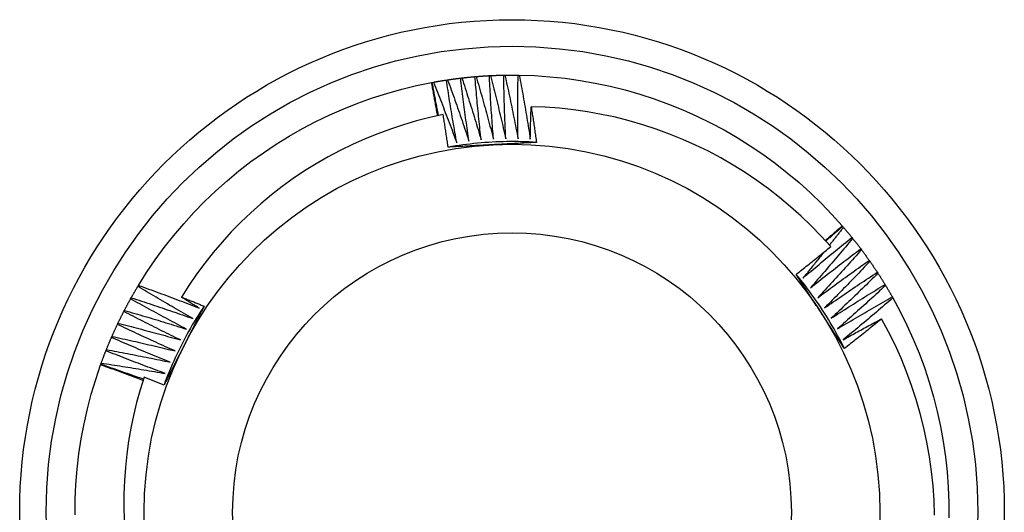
# Model space of a CAD drawing. Header units: inches. Extents: x 24 to 237, y 20 to 145.
# Tile 56 of 107: x 142.466 to 142.817, y 96.708 to 96.883. Entities that reach past the tile are written whole.
import ezdxf

# ---------------------------------------------------------------- set-up
doc = ezdxf.new("R2010")
doc.units = ezdxf.units.IN
doc.header["$MEASUREMENT"] = 0
doc.layers.add('Visible Edges(ANSI)', color=7, linetype='Continuous', lineweight=25)
doc.layers.add('Visible Tangent Edges(ANSI)', color=7, linetype='Continuous', lineweight=25)

msp = doc.modelspace()

# ---------------------------------------------------------------- linework, layer by layer
at = {"layer": 'Visible Edges(ANSI)'}
for p, q in [((142.62851, 96.86307), (142.62892, 96.8631)), ((142.63362, 96.86342), (142.63403, 96.86344)), ((142.63873, 96.8636), (142.63915, 96.8636)), ((142.64385, 96.86361), (142.64427, 96.8636)), ((142.61305, 96.86097), (142.6133, 96.86101)), ((142.6133, 96.86101), (142.6137, 96.86109)), ((142.61834, 96.86186), (142.61875, 96.86193)), ((142.62342, 96.86255), (142.62383, 96.8626)), ((142.75918, 96.80998), (142.75935, 96.80979)), ((142.75935, 96.80979), (142.75962, 96.80948)), ((142.76263, 96.80586), (142.76289, 96.80554)), ((142.76578, 96.80183), (142.76603, 96.8015)), ((142.7688, 96.79769), (142.76904, 96.79735)), ((142.77168, 96.79346), (142.77191, 96.79311)), ((142.50854, 96.78848), (142.50876, 96.78883)), ((142.77442, 96.78914), (142.77463, 96.78878)), ((142.50597, 96.78405), (142.50617, 96.78441)), ((142.77701, 96.78472), (142.77722, 96.78436)), ((142.50354, 96.77954), (142.50373, 96.77991)), ((142.50127, 96.77496), (142.50144, 96.77533)), ((142.49914, 96.7703), (142.49931, 96.77068)), ((142.49717, 96.76557), (142.49733, 96.76596)), ((142.49527, 96.76055), (142.49536, 96.76079)), ((142.49536, 96.76079), (142.4955, 96.76118))]:
    msp.add_line(p, q, dxfattribs=at)
at = {"layer": 'Visible Edges(ANSI)', "flags": 128}
for points in [[(142.62383, 96.8626), (142.62402, 96.86262), (142.62422, 96.86264), (142.62441, 96.86266), (142.62461, 96.86268), (142.6248, 96.86271), (142.625, 96.86273), (142.62519, 96.86275), (142.62539, 96.86277), (142.62558, 96.86279), (142.62578, 96.86281), (142.62597, 96.86283), (142.62617, 96.86285), (142.62636, 96.86287), (142.62656, 96.86289), (142.62675, 96.86291), (142.62695, 96.86293), (142.62714, 96.86294), (142.62734, 96.86296), (142.62753, 96.86298), (142.62773, 96.863), (142.62792, 96.86302), (142.62812, 96.86303), (142.62832, 96.86305), (142.62851, 96.86307)], [(142.63071, 96.84055), (142.6306, 96.84149), (142.6305, 96.84243), (142.6304, 96.84336), (142.63029, 96.8443), (142.63019, 96.84524), (142.63009, 96.84617), (142.63, 96.84711), (142.6299, 96.84805), (142.6298, 96.84899), (142.62971, 96.84992), (142.62962, 96.85086), (142.62952, 96.8518), (142.62943, 96.85274), (142.62934, 96.85368), (142.62925, 96.85461), (142.62917, 96.85555), (142.62908, 96.85649), (142.629, 96.85743), (142.62891, 96.85837), (142.62883, 96.85931), (142.62875, 96.86025), (142.62867, 96.86119), (142.62859, 96.86213), (142.62851, 96.86307)], [(142.62892, 96.8631), (142.62912, 96.86312), (142.62931, 96.86313), (142.62951, 96.86315), (142.6297, 96.86316), (142.6299, 96.86318), (142.6301, 96.86319), (142.63029, 96.86321), (142.63049, 96.86322), (142.63068, 96.86324), (142.63088, 96.86325), (142.63107, 96.86326), (142.63127, 96.86328), (142.63147, 96.86329), (142.63166, 96.8633), (142.63186, 96.86331), (142.63205, 96.86333), (142.63225, 96.86334), (142.63244, 96.86335), (142.63264, 96.86336), (142.63284, 96.86337), (142.63303, 96.86338), (142.63323, 96.86339), (142.63342, 96.86341), (142.63362, 96.86342)], [(142.62892, 96.8631), (142.62919, 96.86218), (142.62946, 96.86125), (142.62973, 96.86033), (142.62999, 96.85941), (142.63026, 96.85848), (142.63052, 96.85756), (142.63079, 96.85663), (142.63105, 96.8557), (142.63131, 96.85478), (142.63157, 96.85385), (142.63182, 96.85293), (142.63208, 96.852), (142.63234, 96.85107), (142.63259, 96.85014), (142.63284, 96.84921), (142.6331, 96.84829), (142.63335, 96.84736), (142.6336, 96.84643), (142.63385, 96.8455), (142.63409, 96.84457), (142.63434, 96.84364), (142.63458, 96.84271), (142.63483, 96.84177), (142.63507, 96.84084)], [(142.63507, 96.84084), (142.635, 96.84178), (142.63492, 96.84272), (142.63485, 96.84366), (142.63478, 96.8446), (142.63471, 96.84554), (142.63464, 96.84648), (142.63458, 96.84742), (142.63451, 96.84836), (142.63445, 96.8493), (142.63438, 96.85024), (142.63432, 96.85118), (142.63426, 96.85212), (142.6342, 96.85306), (142.63414, 96.854), (142.63408, 96.85494), (142.63403, 96.85588), (142.63397, 96.85683), (142.63392, 96.85777), (142.63386, 96.85871), (142.63381, 96.85965), (142.63376, 96.86059), (142.63371, 96.86153), (142.63366, 96.86247), (142.63362, 96.86342)], [(142.63403, 96.86344), (142.63423, 96.86345), (142.63442, 96.86346), (142.63462, 96.86346), (142.63481, 96.86347), (142.63501, 96.86348), (142.63521, 96.86349), (142.6354, 96.8635), (142.6356, 96.86351), (142.63579, 96.86351), (142.63599, 96.86352), (142.63619, 96.86353), (142.63638, 96.86353), (142.63658, 96.86354), (142.63677, 96.86355), (142.63697, 96.86355), (142.63717, 96.86356), (142.63736, 96.86356), (142.63756, 96.86357), (142.63775, 96.86358), (142.63795, 96.86358), (142.63815, 96.86358), (142.63834, 96.86359), (142.63854, 96.86359), (142.63873, 96.8636)], [(142.63403, 96.86344), (142.63427, 96.8625), (142.63451, 96.86157), (142.63474, 96.86064), (142.63498, 96.85971), (142.63521, 96.85878), (142.63545, 96.85784), (142.63568, 96.85691), (142.63591, 96.85597), (142.63614, 96.85504), (142.63637, 96.85411), (142.6366, 96.85317), (142.63682, 96.85224), (142.63705, 96.8513), (142.63727, 96.85036), (142.63749, 96.84943), (142.63771, 96.84849), (142.63793, 96.84755), (142.63815, 96.84662), (142.63837, 96.84568), (142.63859, 96.84474), (142.6388, 96.8438), (142.63902, 96.84287), (142.63923, 96.84193), (142.63944, 96.84099)], [(142.63944, 96.84099), (142.6394, 96.84193), (142.63936, 96.84287), (142.63932, 96.84381), (142.63928, 96.84475), (142.63924, 96.84569), (142.6392, 96.84664), (142.63917, 96.84758), (142.63913, 96.84852), (142.6391, 96.84946), (142.63906, 96.8504), (142.63903, 96.85135), (142.639, 96.85229), (142.63897, 96.85323), (142.63895, 96.85417), (142.63892, 96.85511), (142.63889, 96.85606), (142.63887, 96.857), (142.63885, 96.85794), (142.63883, 96.85888), (142.6388, 96.85983), (142.63879, 96.86077), (142.63877, 96.86171), (142.63875, 96.86265), (142.63873, 96.8636)], [(142.63915, 96.8636), (142.63934, 96.86361), (142.63954, 96.86361), (142.63974, 96.86361), (142.63993, 96.86361), (142.64013, 96.86362), (142.64032, 96.86362), (142.64052, 96.86362), (142.64072, 96.86362), (142.64091, 96.86362), (142.64111, 96.86362), (142.6413, 96.86362), (142.6415, 96.86362), (142.6417, 96.86362), (142.64189, 96.86362), (142.64209, 96.86362), (142.64228, 96.86362), (142.64248, 96.86362), (142.64268, 96.86362), (142.64287, 96.86362), (142.64307, 96.86362), (142.64326, 96.86362), (142.64346, 96.86361), (142.64366, 96.86361), (142.64385, 96.86361)], [(142.63915, 96.8636), (142.63936, 96.86267), (142.63956, 96.86173), (142.63977, 96.86079), (142.63997, 96.85985), (142.64018, 96.85891), (142.64038, 96.85797), (142.64058, 96.85703), (142.64078, 96.85608), (142.64098, 96.85514), (142.64118, 96.8542), (142.64137, 96.85326), (142.64157, 96.85232), (142.64176, 96.85138), (142.64195, 96.85043), (142.64215, 96.84949), (142.64234, 96.84855), (142.64253, 96.8476), (142.64271, 96.84666), (142.6429, 96.84571), (142.64309, 96.84477), (142.64327, 96.84383), (142.64346, 96.84288), (142.64364, 96.84194), (142.64382, 96.84099)], [(142.64382, 96.84099), (142.64381, 96.84193), (142.6438, 96.84287), (142.64379, 96.84382), (142.64378, 96.84476), (142.64377, 96.8457), (142.64376, 96.84664), (142.64376, 96.84759), (142.64375, 96.84853), (142.64375, 96.84947), (142.64375, 96.85041), (142.64375, 96.85136), (142.64375, 96.8523), (142.64375, 96.85324), (142.64376, 96.85418), (142.64376, 96.85513), (142.64377, 96.85607), (142.64377, 96.85701), (142.64378, 96.85795), (142.64379, 96.8589), (142.6438, 96.85984), (142.64381, 96.86078), (142.64382, 96.86172), (142.64384, 96.86267), (142.64385, 96.86361)], [(142.64427, 96.8636), (142.64971, 96.86342), (142.65513, 96.86304), (142.66055, 96.86248), (142.66594, 96.86172), (142.6713, 96.86078), (142.67662, 96.85965), (142.6819, 96.85833), (142.68713, 96.85683), (142.69231, 96.85515), (142.69742, 96.85329), (142.70247, 96.85125), (142.70744, 96.84904), (142.71233, 96.84665), (142.71713, 96.84409), (142.72184, 96.84137), (142.72646, 96.83848), (142.73097, 96.83544), (142.73537, 96.83224), (142.73965, 96.82888), (142.74382, 96.82538), (142.74786, 96.82174), (142.75177, 96.81795), (142.75554, 96.81403), (142.75918, 96.80998)], [(142.64427, 96.8636), (142.64444, 96.86266), (142.64462, 96.86171), (142.64479, 96.86077), (142.64497, 96.85982), (142.64514, 96.85887), (142.64531, 96.85793), (142.64548, 96.85698), (142.64565, 96.85603), (142.64582, 96.85509), (142.64598, 96.85414), (142.64615, 96.85319), (142.64631, 96.85224), (142.64648, 96.85129), (142.64664, 96.85035), (142.6468, 96.8494), (142.64696, 96.84845), (142.64712, 96.8475), (142.64727, 96.84655), (142.64743, 96.8456), (142.64758, 96.84465), (142.64774, 96.8437), (142.64789, 96.84275), (142.64804, 96.8418), (142.64819, 96.84085)], [(142.50876, 96.78883), (142.51166, 96.79343), (142.51473, 96.79793), (142.51795, 96.80231), (142.52132, 96.80659), (142.52484, 96.81074), (142.5285, 96.81476), (142.5323, 96.81866), (142.53623, 96.82242), (142.5403, 96.82604), (142.54449, 96.82951), (142.54879, 96.83284), (142.55321, 96.83601), (142.55774, 96.83903), (142.56238, 96.84188), (142.5671, 96.84458), (142.57192, 96.8471), (142.57683, 96.84946), (142.58182, 96.85164), (142.58687, 96.85365), (142.592, 96.85548), (142.59719, 96.85712), (142.60243, 96.85859), (142.60772, 96.85987), (142.61305, 96.86097)], [(142.6152, 96.84913), (142.61511, 96.84963), (142.61503, 96.85012), (142.61494, 96.85061), (142.61485, 96.85111), (142.61477, 96.8516), (142.61468, 96.85209), (142.61459, 96.85259), (142.6145, 96.85308), (142.61441, 96.85357), (142.61432, 96.85407), (142.61424, 96.85456), (142.61415, 96.85505), (142.61406, 96.85555), (142.61397, 96.85604), (142.61388, 96.85653), (142.61378, 96.85703), (142.61369, 96.85752), (142.6136, 96.85801), (142.61351, 96.8585), (142.61342, 96.859), (142.61333, 96.85949), (142.61323, 96.85998), (142.61314, 96.86047), (142.61305, 96.86097)], [(142.61555, 96.84921), (142.61546, 96.8497), (142.61536, 96.85019), (142.61526, 96.85068), (142.61516, 96.85117), (142.61507, 96.85167), (142.61497, 96.85216), (142.61488, 96.85265), (142.61478, 96.85314), (142.61468, 96.85363), (142.61459, 96.85412), (142.6145, 96.85461), (142.6144, 96.85511), (142.61431, 96.8556), (142.61421, 96.85609), (142.61412, 96.85658), (142.61403, 96.85707), (142.61394, 96.85757), (142.61384, 96.85806), (142.61375, 96.85855), (142.61366, 96.85904), (142.61357, 96.85954), (142.61348, 96.86003), (142.61339, 96.86052), (142.6133, 96.86101)], [(142.6137, 96.86109), (142.6139, 96.86112), (142.61409, 96.86116), (142.61428, 96.86119), (142.61448, 96.86123), (142.61467, 96.86126), (142.61486, 96.86129), (142.61506, 96.86133), (142.61525, 96.86136), (142.61544, 96.8614), (142.61563, 96.86143), (142.61583, 96.86146), (142.61602, 96.86149), (142.61621, 96.86153), (142.61641, 96.86156), (142.6166, 96.86159), (142.6168, 96.86162), (142.61699, 96.86165), (142.61718, 96.86168), (142.61738, 96.86171), (142.61757, 96.86174), (142.61776, 96.86177), (142.61796, 96.8618), (142.61815, 96.86183), (142.61834, 96.86186)], [(142.6137, 96.86109), (142.61406, 96.8602), (142.61442, 96.8593), (142.61478, 96.85841), (142.61513, 96.85752), (142.61549, 96.85662), (142.61584, 96.85573), (142.61619, 96.85483), (142.61655, 96.85394), (142.6169, 96.85304), (142.61725, 96.85214), (142.61759, 96.85125), (142.61794, 96.85035), (142.61829, 96.84945), (142.61863, 96.84855), (142.61897, 96.84766), (142.61932, 96.84676), (142.61966, 96.84586), (142.62, 96.84496), (142.62034, 96.84405), (142.62068, 96.84315), (142.62101, 96.84225), (142.62135, 96.84135), (142.62168, 96.84045), (142.62202, 96.83954)], [(142.62202, 96.83954), (142.62185, 96.84047), (142.62169, 96.8414), (142.62152, 96.84233), (142.62136, 96.84325), (142.6212, 96.84418), (142.62104, 96.84511), (142.62088, 96.84604), (142.62072, 96.84697), (142.62056, 96.8479), (142.6204, 96.84883), (142.62025, 96.84976), (142.6201, 96.85069), (142.61994, 96.85162), (142.61979, 96.85255), (142.61964, 96.85348), (142.61949, 96.85441), (142.61935, 96.85534), (142.6192, 96.85627), (142.61905, 96.8572), (142.61891, 96.85814), (142.61877, 96.85907), (142.61863, 96.86), (142.61848, 96.86093), (142.61834, 96.86186)], [(142.61875, 96.86193), (142.61895, 96.86195), (142.61914, 96.86198), (142.61934, 96.86201), (142.61953, 96.86204), (142.61972, 96.86207), (142.61992, 96.86209), (142.62011, 96.86212), (142.62031, 96.86215), (142.6205, 96.86218), (142.6207, 96.8622), (142.62089, 96.86223), (142.62108, 96.86225), (142.62128, 96.86228), (142.62147, 96.86231), (142.62167, 96.86233), (142.62186, 96.86236), (142.62206, 96.86238), (142.62225, 96.86241), (142.62244, 96.86243), (142.62264, 96.86245), (142.62283, 96.86248), (142.62303, 96.8625), (142.62322, 96.86253), (142.62342, 96.86255)], [(142.61875, 96.86193), (142.61908, 96.86102), (142.61941, 96.86012), (142.61974, 96.85921), (142.62007, 96.85831), (142.62039, 96.8574), (142.62071, 96.8565), (142.62104, 96.85559), (142.62136, 96.85469), (142.62168, 96.85378), (142.622, 96.85287), (142.62232, 96.85196), (142.62264, 96.85105), (142.62295, 96.85015), (142.62327, 96.84924), (142.62358, 96.84833), (142.62389, 96.84742), (142.6242, 96.84651), (142.62451, 96.8456), (142.62482, 96.84468), (142.62513, 96.84377), (142.62544, 96.84286), (142.62575, 96.84195), (142.62605, 96.84103), (142.62635, 96.84012)], [(142.62635, 96.84012), (142.62622, 96.84105), (142.62608, 96.84198), (142.62595, 96.84292), (142.62582, 96.84385), (142.62569, 96.84478), (142.62556, 96.84572), (142.62543, 96.84665), (142.6253, 96.84758), (142.62517, 96.84852), (142.62505, 96.84945), (142.62492, 96.85039), (142.6248, 96.85132), (142.62468, 96.85226), (142.62456, 96.85319), (142.62444, 96.85413), (142.62432, 96.85506), (142.6242, 96.856), (142.62409, 96.85693), (142.62397, 96.85787), (142.62386, 96.8588), (142.62375, 96.85974), (142.62364, 96.86068), (142.62353, 96.86161), (142.62342, 96.86255)], [(142.62383, 96.8626), (142.62413, 96.86168), (142.62443, 96.86077), (142.62472, 96.85985), (142.62502, 96.85894), (142.62532, 96.85802), (142.62561, 96.85711), (142.6259, 96.85619), (142.62619, 96.85527), (142.62649, 96.85436), (142.62677, 96.85344), (142.62706, 96.85252), (142.62735, 96.8516), (142.62764, 96.85069), (142.62792, 96.84977), (142.6282, 96.84885), (142.62849, 96.84793), (142.62877, 96.84701), (142.62905, 96.84609), (142.62933, 96.84516), (142.62961, 96.84424), (142.62988, 96.84332), (142.63016, 96.8424), (142.63043, 96.84148), (142.63071, 96.84055)], [(142.64819, 96.84085), (142.6482, 96.84133), (142.64821, 96.84181), (142.64822, 96.84228), (142.64823, 96.84276), (142.64824, 96.84324), (142.64825, 96.84372), (142.64826, 96.8442), (142.64827, 96.84468), (142.64829, 96.84516), (142.6483, 96.84564), (142.64831, 96.84612), (142.64832, 96.8466), (142.64834, 96.84708), (142.64835, 96.84756), (142.64836, 96.84804), (142.64838, 96.84852), (142.64839, 96.84899), (142.64841, 96.84947), (142.64842, 96.84995), (142.64844, 96.85043), (142.64845, 96.85091), (142.64847, 96.85139), (142.64848, 96.85187), (142.6485, 96.85235)], [(142.75511, 96.80262), (142.75172, 96.80635), (142.7482, 96.80996), (142.74456, 96.81345), (142.7408, 96.81681), (142.73693, 96.82005), (142.73294, 96.82315), (142.72884, 96.82612), (142.72465, 96.82894), (142.72037, 96.83161), (142.716, 96.83413), (142.71155, 96.8365), (142.70702, 96.83871), (142.70242, 96.84076), (142.69776, 96.84265), (142.69302, 96.84439), (142.68822, 96.84595), (142.68337, 96.84736), (142.67846, 96.84859), (142.67352, 96.84965), (142.66856, 96.85054), (142.66357, 96.85126), (142.65856, 96.8518), (142.65353, 96.85216), (142.6485, 96.85235)], [(142.6485, 96.85235), (142.64858, 96.85182), (142.64867, 96.85129), (142.64875, 96.85077), (142.64883, 96.85024), (142.64891, 96.84971), (142.64899, 96.84918), (142.64908, 96.84866), (142.64916, 96.84813), (142.64924, 96.8476), (142.64932, 96.84707), (142.6494, 96.84654), (142.64947, 96.84602), (142.64955, 96.84549), (142.64963, 96.84496), (142.64971, 96.84443), (142.64979, 96.8439), (142.64986, 96.84337), (142.64994, 96.84285), (142.65002, 96.84232), (142.65009, 96.84179), (142.65017, 96.84126), (142.65024, 96.84073), (142.65032, 96.8402), (142.65039, 96.83967)], [(142.6172, 96.84955), (142.61244, 96.84851), (142.60773, 96.84731), (142.60306, 96.84595), (142.59845, 96.84443), (142.59388, 96.84276), (142.58938, 96.84093), (142.58494, 96.83895), (142.58056, 96.83681), (142.57626, 96.83453), (142.57203, 96.8321), (142.56789, 96.82952), (142.56384, 96.82681), (142.5599, 96.82396), (142.55606, 96.82098), (142.55232, 96.81787), (142.54869, 96.81464), (142.54518, 96.81128), (142.54178, 96.80781), (142.5385, 96.80421), (142.53535, 96.8005), (142.53232, 96.79668), (142.52943, 96.79276), (142.52667, 96.78874), (142.52406, 96.78463)], [(142.61894, 96.83799), (142.61887, 96.83847), (142.61881, 96.83895), (142.61874, 96.83943), (142.61867, 96.83992), (142.6186, 96.8404), (142.61852, 96.84088), (142.61845, 96.84136), (142.61838, 96.84185), (142.61831, 96.84233), (142.61824, 96.84281), (142.61817, 96.84329), (142.61809, 96.84377), (142.61802, 96.84425), (142.61795, 96.84474), (142.61788, 96.84522), (142.6178, 96.8457), (142.61773, 96.84618), (142.61765, 96.84666), (142.61758, 96.84714), (142.6175, 96.84763), (142.61743, 96.84811), (142.61735, 96.84859), (142.61728, 96.84907), (142.6172, 96.84955)], [(142.65039, 96.83967), (142.64908, 96.83975), (142.64777, 96.83982), (142.64645, 96.83987), (142.64514, 96.83991), (142.64382, 96.83994), (142.64251, 96.83995), (142.64119, 96.83995), (142.63988, 96.83994), (142.63856, 96.83991), (142.63725, 96.83987), (142.63593, 96.83982), (142.63462, 96.83976), (142.6333, 96.83968), (142.63199, 96.83959), (142.63068, 96.83949), (142.62937, 96.83937), (142.62806, 96.83924), (142.62675, 96.8391), (142.62545, 96.83894), (142.62414, 96.83877), (142.62284, 96.83859), (142.62154, 96.8384), (142.62024, 96.83819), (142.61894, 96.83797)], [(142.63475, 96.83884), (142.63409, 96.8388), (142.63343, 96.83876), (142.63277, 96.83873), (142.63211, 96.83869), (142.63145, 96.83866), (142.63079, 96.83862), (142.63013, 96.83859), (142.62947, 96.83855), (142.62881, 96.83852), (142.62815, 96.83848), (142.62749, 96.83845), (142.62683, 96.83841), (142.62618, 96.83838), (142.62552, 96.83834), (142.62486, 96.83831), (142.6242, 96.83827), (142.62354, 96.83824), (142.62289, 96.8382), (142.62223, 96.83817), (142.62157, 96.83813), (142.62091, 96.83809), (142.62026, 96.83806), (142.6196, 96.83802), (142.61894, 96.83799)], [(142.65039, 96.83967), (142.64974, 96.83964), (142.64909, 96.8396), (142.64844, 96.83957), (142.64779, 96.83953), (142.64714, 96.8395), (142.64649, 96.83946), (142.64584, 96.83943), (142.64519, 96.83939), (142.64454, 96.83936), (142.64389, 96.83932), (142.64324, 96.83929), (142.64259, 96.83925), (142.64194, 96.83922), (142.64128, 96.83918), (142.64063, 96.83915), (142.63998, 96.83911), (142.63933, 96.83908), (142.63867, 96.83904), (142.63802, 96.83901), (142.63737, 96.83897), (142.63671, 96.83894), (142.63606, 96.8389), (142.63541, 96.83887), (142.63475, 96.83884)], [(142.75316, 96.80479), (142.75342, 96.80501), (142.75367, 96.80522), (142.75392, 96.80544), (142.75417, 96.80565), (142.75442, 96.80587), (142.75467, 96.80608), (142.75492, 96.8063), (142.75518, 96.80652), (142.75543, 96.80673), (142.75568, 96.80695), (142.75593, 96.80716), (142.75618, 96.80738), (142.75643, 96.8076), (142.75668, 96.80781), (142.75693, 96.80803), (142.75718, 96.80825), (142.75743, 96.80846), (142.75768, 96.80868), (142.75793, 96.8089), (142.75818, 96.80911), (142.75843, 96.80933), (142.75868, 96.80955), (142.75893, 96.80977), (142.75918, 96.80998)], [(142.75335, 96.80458), (142.7536, 96.8048), (142.75385, 96.80502), (142.7541, 96.80524), (142.75435, 96.80546), (142.7546, 96.80567), (142.75485, 96.80589), (142.7551, 96.80611), (142.75535, 96.80633), (142.7556, 96.80654), (142.75584, 96.80676), (142.75609, 96.80698), (142.75634, 96.8072), (142.75659, 96.80741), (142.75684, 96.80763), (142.75709, 96.80785), (142.75734, 96.80806), (142.75759, 96.80828), (142.75784, 96.80849), (142.75809, 96.80871), (142.75834, 96.80893), (142.7586, 96.80914), (142.75885, 96.80936), (142.7591, 96.80957), (142.75935, 96.80979)], [(142.75962, 96.80948), (142.75941, 96.80921), (142.75921, 96.80895), (142.759, 96.80868), (142.7588, 96.80842), (142.75859, 96.80815), (142.75838, 96.80789), (142.75818, 96.80762), (142.75797, 96.80736), (142.75777, 96.80709), (142.75756, 96.80683), (142.75735, 96.80656), (142.75715, 96.8063), (142.75694, 96.80604), (142.75673, 96.80577), (142.75653, 96.80551), (142.75632, 96.80524), (142.75611, 96.80498), (142.7559, 96.80472), (142.7557, 96.80445), (142.75549, 96.80419), (142.75528, 96.80392), (142.75507, 96.80366), (142.75487, 96.8034), (142.75466, 96.80313)], [(142.75962, 96.80948), (142.75975, 96.80933), (142.75987, 96.80918), (142.76, 96.80903), (142.76013, 96.80888), (142.76025, 96.80873), (142.76038, 96.80858), (142.76051, 96.80843), (142.76063, 96.80828), (142.76076, 96.80813), (142.76089, 96.80798), (142.76101, 96.80783), (142.76114, 96.80768), (142.76126, 96.80753), (142.76139, 96.80738), (142.76151, 96.80723), (142.76164, 96.80708), (142.76176, 96.80693), (142.76189, 96.80677), (142.76201, 96.80662), (142.76214, 96.80647), (142.76226, 96.80632), (142.76238, 96.80617), (142.76251, 96.80601), (142.76263, 96.80586)], [(142.74522, 96.79143), (142.74593, 96.79204), (142.74665, 96.79265), (142.74737, 96.79326), (142.74809, 96.79387), (142.74881, 96.79448), (142.74953, 96.79508), (142.75025, 96.79569), (142.75097, 96.7963), (142.75169, 96.7969), (142.75242, 96.7975), (142.75314, 96.79811), (142.75387, 96.79871), (142.75459, 96.79931), (142.75532, 96.79991), (142.75605, 96.80051), (142.75678, 96.80111), (142.7575, 96.80171), (142.75823, 96.8023), (142.75897, 96.8029), (142.7597, 96.80349), (142.76043, 96.80409), (142.76116, 96.80468), (142.7619, 96.80527), (142.76263, 96.80586)], [(142.76289, 96.80554), (142.76228, 96.8048), (142.76166, 96.80406), (142.76105, 96.80332), (142.76043, 96.80258), (142.75981, 96.80184), (142.75919, 96.80111), (142.75857, 96.80037), (142.75795, 96.79964), (142.75733, 96.7989), (142.75671, 96.79817), (142.75609, 96.79743), (142.75546, 96.7967), (142.75484, 96.79597), (142.75421, 96.79524), (142.75359, 96.79451), (142.75296, 96.79378), (142.75233, 96.79305), (142.7517, 96.79232), (142.75107, 96.7916), (142.75044, 96.79087), (142.74981, 96.79015), (142.74917, 96.78942), (142.74854, 96.7887), (142.7479, 96.78797)], [(142.76289, 96.80554), (142.76301, 96.80539), (142.76314, 96.80523), (142.76326, 96.80508), (142.76338, 96.80493), (142.7635, 96.80477), (142.76362, 96.80462), (142.76375, 96.80447), (142.76387, 96.80431), (142.76399, 96.80416), (142.76411, 96.804), (142.76423, 96.80385), (142.76435, 96.8037), (142.76447, 96.80354), (142.76459, 96.80339), (142.76471, 96.80323), (142.76483, 96.80308), (142.76495, 96.80292), (142.76507, 96.80276), (142.76519, 96.80261), (142.76531, 96.80245), (142.76543, 96.8023), (142.76555, 96.80214), (142.76566, 96.80198), (142.76578, 96.80183)], [(142.74279, 96.79274), (142.7433, 96.79315), (142.74382, 96.79355), (142.74434, 96.79396), (142.74485, 96.79437), (142.74537, 96.79478), (142.74589, 96.79519), (142.7464, 96.7956), (142.74692, 96.79601), (142.74743, 96.79642), (142.74795, 96.79683), (142.74846, 96.79724), (142.74897, 96.79765), (142.74949, 96.79806), (142.75, 96.79847), (142.75051, 96.79889), (142.75103, 96.7993), (142.75154, 96.79971), (142.75205, 96.80013), (142.75256, 96.80054), (142.75307, 96.80096), (142.75358, 96.80137), (142.75409, 96.80179), (142.7546, 96.80221), (142.75511, 96.80262)], [(142.75268, 96.80064), (142.75237, 96.80025), (142.75206, 96.79987), (142.75175, 96.79948), (142.75144, 96.7991), (142.75114, 96.79871), (142.75083, 96.79833), (142.75052, 96.79794), (142.75021, 96.79756), (142.7499, 96.79717), (142.74959, 96.79679), (142.74928, 96.7964), (142.74897, 96.79602), (142.74865, 96.79564), (142.74834, 96.79525), (142.74803, 96.79487), (142.74772, 96.79448), (142.74741, 96.7941), (142.7471, 96.79372), (142.74678, 96.79334), (142.74647, 96.79295), (142.74616, 96.79257), (142.74584, 96.79219), (142.74553, 96.79181), (142.74522, 96.79143)], [(142.7479, 96.78797), (142.74864, 96.78856), (142.74938, 96.78915), (142.75011, 96.78973), (142.75085, 96.79032), (142.75159, 96.7909), (142.75233, 96.79149), (142.75307, 96.79207), (142.75381, 96.79265), (142.75456, 96.79323), (142.7553, 96.79381), (142.75604, 96.79439), (142.75679, 96.79497), (142.75753, 96.79554), (142.75828, 96.79612), (142.75903, 96.7967), (142.75977, 96.79727), (142.76052, 96.79784), (142.76127, 96.79841), (142.76202, 96.79899), (142.76277, 96.79956), (142.76352, 96.80013), (142.76428, 96.80069), (142.76503, 96.80126), (142.76578, 96.80183)], [(142.76603, 96.8015), (142.76539, 96.80078), (142.76475, 96.80006), (142.76412, 96.79934), (142.76347, 96.79862), (142.76283, 96.79791), (142.76219, 96.79719), (142.76155, 96.79647), (142.7609, 96.79576), (142.76026, 96.79505), (142.75961, 96.79433), (142.75897, 96.79362), (142.75832, 96.79291), (142.75767, 96.7922), (142.75702, 96.79149), (142.75637, 96.79078), (142.75572, 96.79007), (142.75507, 96.78936), (142.75441, 96.78866), (142.75376, 96.78795), (142.7531, 96.78725), (142.75245, 96.78654), (142.75179, 96.78584), (142.75113, 96.78514), (142.75047, 96.78443)], [(142.76603, 96.8015), (142.76615, 96.80134), (142.76627, 96.80118), (142.76638, 96.80103), (142.7665, 96.80087), (142.76662, 96.80071), (142.76673, 96.80055), (142.76685, 96.8004), (142.76697, 96.80024), (142.76708, 96.80008), (142.7672, 96.79992), (142.76731, 96.79976), (142.76743, 96.79961), (142.76754, 96.79945), (142.76766, 96.79929), (142.76777, 96.79913), (142.76789, 96.79897), (142.768, 96.79881), (142.76812, 96.79865), (142.76823, 96.79849), (142.76835, 96.79833), (142.76846, 96.79817), (142.76857, 96.79801), (142.76869, 96.79785), (142.7688, 96.79769)], [(142.75047, 96.78443), (142.75123, 96.785), (142.75198, 96.78556), (142.75274, 96.78612), (142.7535, 96.78668), (142.75426, 96.78724), (142.75502, 96.7878), (142.75577, 96.78836), (142.75654, 96.78891), (142.7573, 96.78947), (142.75806, 96.79003), (142.75882, 96.79058), (142.75958, 96.79113), (142.76035, 96.79168), (142.76111, 96.79224), (142.76188, 96.79279), (142.76264, 96.79333), (142.76341, 96.79388), (142.76418, 96.79443), (142.76495, 96.79498), (142.76572, 96.79552), (142.76649, 96.79607), (142.76726, 96.79661), (142.76803, 96.79715), (142.7688, 96.79769)], [(142.76904, 96.79735), (142.76838, 96.79666), (142.76771, 96.79596), (142.76705, 96.79526), (142.76639, 96.79457), (142.76572, 96.79387), (142.76506, 96.79318), (142.76439, 96.79248), (142.76372, 96.79179), (142.76306, 96.7911), (142.76239, 96.7904), (142.76172, 96.78971), (142.76105, 96.78902), (142.76037, 96.78834), (142.7597, 96.78765), (142.75903, 96.78696), (142.75835, 96.78627), (142.75768, 96.78559), (142.757, 96.7849), (142.75632, 96.78422), (142.75565, 96.78354), (142.75497, 96.78285), (142.75429, 96.78217), (142.75361, 96.78149), (142.75293, 96.78081)], [(142.76904, 96.79735), (142.76915, 96.79719), (142.76926, 96.79703), (142.76937, 96.79687), (142.76949, 96.79671), (142.7696, 96.79655), (142.76971, 96.79639), (142.76982, 96.79623), (142.76993, 96.79607), (142.77004, 96.7959), (142.77015, 96.79574), (142.77026, 96.79558), (142.77037, 96.79542), (142.77048, 96.79526), (142.77059, 96.79509), (142.7707, 96.79493), (142.77081, 96.79477), (142.77092, 96.7946), (142.77103, 96.79444), (142.77114, 96.79428), (142.77125, 96.79412), (142.77136, 96.79395), (142.77146, 96.79379), (142.77157, 96.79362), (142.77168, 96.79346)], [(142.75293, 96.78081), (142.7537, 96.78135), (142.75447, 96.78189), (142.75525, 96.78242), (142.75602, 96.78296), (142.7568, 96.78349), (142.75758, 96.78403), (142.75835, 96.78456), (142.75913, 96.78509), (142.75991, 96.78562), (142.76069, 96.78615), (142.76147, 96.78668), (142.76225, 96.78721), (142.76303, 96.78773), (142.76382, 96.78826), (142.7646, 96.78878), (142.76538, 96.78931), (142.76617, 96.78983), (142.76695, 96.79035), (142.76774, 96.79087), (142.76853, 96.79139), (142.76931, 96.79191), (142.7701, 96.79243), (142.77089, 96.79294), (142.77168, 96.79346)], [(142.77191, 96.79311), (142.77122, 96.79244), (142.77054, 96.79176), (142.76985, 96.79109), (142.76917, 96.79041), (142.76848, 96.78974), (142.76779, 96.78907), (142.7671, 96.7884), (142.76641, 96.78773), (142.76572, 96.78706), (142.76503, 96.78639), (142.76434, 96.78572), (142.76364, 96.78505), (142.76295, 96.78439), (142.76226, 96.78372), (142.76156, 96.78306), (142.76086, 96.78239), (142.76017, 96.78173), (142.75947, 96.78107), (142.75877, 96.7804), (142.75807, 96.77974), (142.75737, 96.77908), (142.75666, 96.77843), (142.75596, 96.77777), (142.75526, 96.77711)], [(142.77191, 96.79311), (142.77201, 96.79295), (142.77212, 96.79279), (142.77223, 96.79262), (142.77233, 96.79246), (142.77244, 96.79229), (142.77254, 96.79213), (142.77265, 96.79196), (142.77276, 96.7918), (142.77286, 96.79163), (142.77297, 96.79147), (142.77307, 96.7913), (142.77318, 96.79113), (142.77328, 96.79097), (142.77339, 96.7908), (142.77349, 96.79064), (142.77359, 96.79047), (142.7737, 96.7903), (142.7738, 96.79014), (142.7739, 96.78997), (142.77401, 96.7898), (142.77411, 96.78964), (142.77421, 96.78947), (142.77432, 96.7893), (142.77442, 96.78914)], [(142.75997, 96.76635), (142.75938, 96.76752), (142.75878, 96.76869), (142.75817, 96.76986), (142.75755, 96.77102), (142.75691, 96.77217), (142.75627, 96.77331), (142.75561, 96.77445), (142.75494, 96.77559), (142.75426, 96.77671), (142.75357, 96.77783), (142.75287, 96.77895), (142.75216, 96.78005), (142.75143, 96.78115), (142.7507, 96.78224), (142.74995, 96.78332), (142.7492, 96.7844), (142.74843, 96.78547), (142.74765, 96.78653), (142.74686, 96.78759), (142.74607, 96.78863), (142.74526, 96.78967), (142.74444, 96.7907), (142.74361, 96.79172), (142.74277, 96.79273)], [(142.75142, 96.77947), (142.75106, 96.78003), (142.7507, 96.78058), (142.75034, 96.78114), (142.74998, 96.78169), (142.74962, 96.78225), (142.74926, 96.7828), (142.7489, 96.78336), (142.74854, 96.78391), (142.74818, 96.78446), (142.74782, 96.78502), (142.74746, 96.78557), (142.7471, 96.78612), (142.74674, 96.78667), (142.74638, 96.78723), (142.74602, 96.78778), (142.74566, 96.78833), (142.7453, 96.78888), (142.74494, 96.78943), (142.74458, 96.78998), (142.74422, 96.79054), (142.74386, 96.79109), (142.74351, 96.79164), (142.74315, 96.79219), (142.74279, 96.79274)], [(142.50617, 96.78441), (142.50627, 96.78458), (142.50636, 96.78475), (142.50646, 96.78492), (142.50656, 96.78509), (142.50665, 96.78526), (142.50675, 96.78543), (142.50685, 96.7856), (142.50695, 96.78577), (142.50705, 96.78594), (142.50714, 96.78611), (142.50724, 96.78628), (142.50734, 96.78645), (142.50744, 96.78662), (142.50754, 96.78679), (142.50764, 96.78696), (142.50774, 96.78713), (142.50784, 96.7873), (142.50794, 96.78747), (142.50804, 96.78763), (142.50814, 96.7878), (142.50824, 96.78797), (142.50834, 96.78814), (142.50844, 96.78831), (142.50854, 96.78848)], [(142.52805, 96.77703), (142.52723, 96.77749), (142.52641, 96.77796), (142.52559, 96.77843), (142.52478, 96.77889), (142.52396, 96.77936), (142.52314, 96.77983), (142.52233, 96.7803), (142.52151, 96.78078), (142.5207, 96.78125), (142.51988, 96.78172), (142.51907, 96.7822), (142.51825, 96.78268), (142.51744, 96.78315), (142.51663, 96.78363), (142.51582, 96.78411), (142.51501, 96.78459), (142.5142, 96.78507), (142.51339, 96.78556), (142.51258, 96.78604), (142.51177, 96.78653), (142.51096, 96.78701), (142.51015, 96.7875), (142.50935, 96.78799), (142.50854, 96.78848)], [(142.50876, 96.78883), (142.50966, 96.7885), (142.51057, 96.78818), (142.51147, 96.78785), (142.51238, 96.78753), (142.51328, 96.7872), (142.51418, 96.78687), (142.51509, 96.78654), (142.51599, 96.7862), (142.51689, 96.78587), (142.51779, 96.78553), (142.51869, 96.7852), (142.5196, 96.78486), (142.5205, 96.78452), (142.5214, 96.78419), (142.5223, 96.78384), (142.5232, 96.7835), (142.5241, 96.78316), (142.525, 96.78282), (142.52589, 96.78247), (142.52679, 96.78213), (142.52769, 96.78178), (142.52859, 96.78143), (142.52948, 96.78108), (142.53038, 96.78073)], [(142.75526, 96.77711), (142.75605, 96.77762), (142.75684, 96.77813), (142.75763, 96.77865), (142.75842, 96.77915), (142.75922, 96.77966), (142.76001, 96.78017), (142.76081, 96.78068), (142.7616, 96.78118), (142.7624, 96.78169), (142.76319, 96.78219), (142.76399, 96.78269), (142.76479, 96.7832), (142.76559, 96.7837), (142.76639, 96.7842), (142.76719, 96.78469), (142.76799, 96.78519), (142.76879, 96.78569), (142.76959, 96.78618), (142.77039, 96.78668), (142.7712, 96.78717), (142.772, 96.78766), (142.77281, 96.78816), (142.77361, 96.78865), (142.77442, 96.78914)], [(142.77463, 96.78878), (142.77393, 96.78813), (142.77322, 96.78748), (142.77251, 96.78682), (142.77181, 96.78617), (142.7711, 96.78552), (142.77039, 96.78487), (142.76968, 96.78423), (142.76896, 96.78358), (142.76825, 96.78293), (142.76754, 96.78229), (142.76683, 96.78164), (142.76611, 96.781), (142.76539, 96.78035), (142.76468, 96.77971), (142.76396, 96.77907), (142.76324, 96.77843), (142.76252, 96.77779), (142.7618, 96.77715), (142.76108, 96.77651), (142.76036, 96.77587), (142.75964, 96.77524), (142.75892, 96.7746), (142.75819, 96.77397), (142.75747, 96.77334)], [(142.77463, 96.78878), (142.77473, 96.78861), (142.77484, 96.78845), (142.77494, 96.78828), (142.77504, 96.78811), (142.77514, 96.78794), (142.77524, 96.78777), (142.77534, 96.78761), (142.77544, 96.78744), (142.77554, 96.78727), (142.77564, 96.7871), (142.77574, 96.78693), (142.77584, 96.78676), (142.77594, 96.78659), (142.77604, 96.78642), (142.77613, 96.78625), (142.77623, 96.78608), (142.77633, 96.78591), (142.77643, 96.78574), (142.77653, 96.78557), (142.77662, 96.7854), (142.77672, 96.78523), (142.77682, 96.78506), (142.77692, 96.78489), (142.77701, 96.78472)], [(142.50373, 96.77991), (142.50382, 96.78008), (142.50391, 96.78026), (142.50401, 96.78043), (142.5041, 96.7806), (142.50419, 96.78078), (142.50428, 96.78095), (142.50437, 96.78112), (142.50446, 96.7813), (142.50456, 96.78147), (142.50465, 96.78164), (142.50474, 96.78181), (142.50484, 96.78199), (142.50493, 96.78216), (142.50502, 96.78233), (142.50512, 96.7825), (142.50521, 96.78268), (142.5053, 96.78285), (142.5054, 96.78302), (142.50549, 96.78319), (142.50559, 96.78336), (142.50568, 96.78354), (142.50578, 96.78371), (142.50587, 96.78388), (142.50597, 96.78405)], [(142.52584, 96.77325), (142.52501, 96.77369), (142.52418, 96.77413), (142.52334, 96.77457), (142.52251, 96.77501), (142.52168, 96.77545), (142.52085, 96.77589), (142.52002, 96.77634), (142.51918, 96.77678), (142.51835, 96.77723), (142.51752, 96.77768), (142.5167, 96.77812), (142.51587, 96.77857), (142.51504, 96.77902), (142.51421, 96.77948), (142.51339, 96.77993), (142.51256, 96.78038), (142.51173, 96.78084), (142.51091, 96.78129), (142.51008, 96.78175), (142.50926, 96.78221), (142.50844, 96.78267), (142.50761, 96.78313), (142.50679, 96.78359), (142.50597, 96.78405)], [(142.50617, 96.78441), (142.50709, 96.78412), (142.508, 96.78382), (142.50892, 96.78352), (142.50983, 96.78323), (142.51075, 96.78293), (142.51166, 96.78263), (142.51257, 96.78233), (142.51349, 96.78202), (142.5144, 96.78172), (142.51531, 96.78142), (142.51622, 96.78111), (142.51714, 96.7808), (142.51805, 96.78049), (142.51896, 96.78018), (142.51987, 96.77987), (142.52078, 96.77956), (142.52169, 96.77925), (142.5226, 96.77894), (142.52351, 96.77862), (142.52442, 96.7783), (142.52533, 96.77799), (142.52624, 96.77767), (142.52714, 96.77735), (142.52805, 96.77703)], [(142.52406, 96.78463), (142.5244, 96.7845), (142.52473, 96.78437), (142.52507, 96.78424), (142.5254, 96.78411), (142.52574, 96.78398), (142.52607, 96.78384), (142.52641, 96.78371), (142.52675, 96.78358), (142.52708, 96.78345), (142.52742, 96.78331), (142.52775, 96.78318), (142.52809, 96.78305), (142.52842, 96.78292), (142.52876, 96.78278), (142.52909, 96.78265), (142.52943, 96.78252), (142.52976, 96.78238), (142.5301, 96.78225), (142.53043, 96.78211), (142.53076, 96.78198), (142.5311, 96.78184), (142.53143, 96.78171), (142.53177, 96.78158), (142.5321, 96.78144)], [(142.53038, 96.78073), (142.53012, 96.78089), (142.52985, 96.78105), (142.52959, 96.78121), (142.52933, 96.78138), (142.52906, 96.78154), (142.5288, 96.7817), (142.52853, 96.78186), (142.52827, 96.78202), (142.52801, 96.78219), (142.52774, 96.78235), (142.52748, 96.78251), (142.52722, 96.78267), (142.52695, 96.78284), (142.52669, 96.783), (142.52643, 96.78316), (142.52616, 96.78333), (142.5259, 96.78349), (142.52564, 96.78365), (142.52537, 96.78382), (142.52511, 96.78398), (142.52485, 96.78414), (142.52459, 96.78431), (142.52432, 96.78447), (142.52406, 96.78463)], [(142.75747, 96.77334), (142.75827, 96.77382), (142.75908, 96.77431), (142.75989, 96.77479), (142.7607, 96.77527), (142.76151, 96.77576), (142.76232, 96.77624), (142.76313, 96.77672), (142.76394, 96.7772), (142.76475, 96.77767), (142.76557, 96.77815), (142.76638, 96.77863), (142.76719, 96.7791), (142.76801, 96.77958), (142.76882, 96.78005), (142.76964, 96.78052), (142.77046, 96.78099), (142.77127, 96.78146), (142.77209, 96.78193), (142.77291, 96.7824), (142.77373, 96.78287), (142.77455, 96.78333), (142.77537, 96.7838), (142.77619, 96.78426), (142.77701, 96.78472)], [(142.77722, 96.78436), (142.77649, 96.78373), (142.77576, 96.7831), (142.77503, 96.78248), (142.7743, 96.78185), (142.77357, 96.78122), (142.77284, 96.7806), (142.77211, 96.77997), (142.77138, 96.77935), (142.77065, 96.77872), (142.76991, 96.7781), (142.76918, 96.77748), (142.76844, 96.77686), (142.76771, 96.77624), (142.76697, 96.77562), (142.76623, 96.77501), (142.76549, 96.77439), (142.76475, 96.77377), (142.76401, 96.77316), (142.76327, 96.77254), (142.76253, 96.77193), (142.76179, 96.77132), (142.76104, 96.77071), (142.7603, 96.7701), (142.75955, 96.76949)], [(142.77722, 96.78436), (142.7798, 96.77957), (142.78222, 96.7747), (142.78446, 96.76974), (142.78653, 96.76471), (142.78842, 96.7596), (142.79013, 96.75444), (142.79166, 96.74922), (142.79301, 96.74394), (142.79417, 96.73863), (142.79514, 96.73327), (142.79593, 96.72789), (142.79653, 96.72248), (142.79693, 96.71705), (142.79715, 96.71161), (142.79718, 96.70617)], [(142.50144, 96.77533), (142.50153, 96.77551), (142.50161, 96.77568), (142.5017, 96.77586), (142.50179, 96.77604), (142.50187, 96.77621), (142.50196, 96.77639), (142.50204, 96.77656), (142.50213, 96.77674), (142.50222, 96.77692), (142.5023, 96.77709), (142.50239, 96.77727), (142.50248, 96.77744), (142.50257, 96.77762), (142.50265, 96.77779), (142.50274, 96.77797), (142.50283, 96.77814), (142.50292, 96.77832), (142.50301, 96.77849), (142.5031, 96.77867), (142.50318, 96.77884), (142.50327, 96.77902), (142.50336, 96.77919), (142.50345, 96.77937), (142.50354, 96.77954)], [(142.52376, 96.7694), (142.52292, 96.76981), (142.52207, 96.77022), (142.52122, 96.77064), (142.52037, 96.77105), (142.51953, 96.77146), (142.51868, 96.77188), (142.51784, 96.7723), (142.51699, 96.77271), (142.51615, 96.77313), (142.5153, 96.77355), (142.51446, 96.77397), (142.51362, 96.77439), (142.51277, 96.77482), (142.51193, 96.77524), (142.51109, 96.77567), (142.51025, 96.77609), (142.50941, 96.77652), (142.50857, 96.77695), (142.50773, 96.77738), (142.50689, 96.77781), (142.50605, 96.77824), (142.50522, 96.77867), (142.50438, 96.77911), (142.50354, 96.77954)], [(142.50373, 96.77991), (142.50466, 96.77964), (142.50558, 96.77938), (142.50651, 96.77911), (142.50743, 96.77885), (142.50835, 96.77858), (142.50928, 96.77831), (142.5102, 96.77804), (142.51112, 96.77776), (142.51205, 96.77749), (142.51297, 96.77722), (142.51389, 96.77694), (142.51481, 96.77666), (142.51573, 96.77639), (142.51665, 96.77611), (142.51757, 96.77583), (142.51849, 96.77554), (142.51941, 96.77526), (142.52033, 96.77498), (142.52125, 96.77469), (142.52217, 96.77441), (142.52309, 96.77412), (142.52401, 96.77383), (142.52493, 96.77354), (142.52584, 96.77325)], [(142.5321, 96.78144), (142.53138, 96.78034), (142.53067, 96.77924), (142.52996, 96.77812), (142.52927, 96.77701), (142.52859, 96.77588), (142.52792, 96.77475), (142.52726, 96.77361), (142.52661, 96.77246), (142.52598, 96.77131), (142.52535, 96.77015), (142.52474, 96.76899), (142.52414, 96.76782), (142.52355, 96.76664), (142.52297, 96.76546), (142.52241, 96.76427), (142.52185, 96.76308), (142.52131, 96.76188), (142.52078, 96.76068), (142.52026, 96.75947), (142.51976, 96.75825), (142.51926, 96.75704), (142.51878, 96.75581), (142.51831, 96.75458), (142.51785, 96.75335)], [(142.5321, 96.78144), (142.53181, 96.78086), (142.53151, 96.78028), (142.53122, 96.7797), (142.53092, 96.77912), (142.53063, 96.77854), (142.53034, 96.77796), (142.53004, 96.77737), (142.52975, 96.77679), (142.52945, 96.77621), (142.52916, 96.77563), (142.52886, 96.77505), (142.52856, 96.77447), (142.52827, 96.77389), (142.52797, 96.7733), (142.52768, 96.77272), (142.52738, 96.77214), (142.52708, 96.77156), (142.52679, 96.77098), (142.52649, 96.77039), (142.5262, 96.76981), (142.5259, 96.76923), (142.5256, 96.76864), (142.5253, 96.76806), (142.52501, 96.76747)], [(142.75997, 96.76635), (142.75962, 96.76689), (142.75926, 96.76744), (142.7589, 96.76798), (142.75855, 96.76853), (142.75819, 96.76907), (142.75784, 96.76962), (142.75748, 96.77016), (142.75713, 96.77071), (142.75677, 96.77126), (142.75641, 96.7718), (142.75606, 96.77235), (142.7557, 96.7729), (142.75535, 96.77344), (142.75499, 96.77399), (142.75463, 96.77454), (142.75428, 96.77508), (142.75392, 96.77563), (142.75357, 96.77618), (142.75321, 96.77673), (142.75285, 96.77728), (142.7525, 96.77783), (142.75214, 96.77838), (142.75178, 96.77892), (142.75142, 96.77947)], [(142.50144, 96.77533), (142.50238, 96.7751), (142.50331, 96.77486), (142.50424, 96.77463), (142.50518, 96.77439), (142.50611, 96.77415), (142.50704, 96.77391), (142.50797, 96.77367), (142.5089, 96.77343), (142.50983, 96.77319), (142.51076, 96.77294), (142.51169, 96.7727), (142.51262, 96.77245), (142.51355, 96.7722), (142.51448, 96.77195), (142.51541, 96.7717), (142.51634, 96.77145), (142.51727, 96.7712), (142.5182, 96.77095), (142.51913, 96.77069), (142.52005, 96.77044), (142.52098, 96.77018), (142.52191, 96.76992), (142.52284, 96.76966), (142.52376, 96.7694)], [(142.75955, 96.76949), (142.76012, 96.76981), (142.76069, 96.77012), (142.76125, 96.77044), (142.76182, 96.77075), (142.76239, 96.77107), (142.76296, 96.77138), (142.76353, 96.7717), (142.76409, 96.77201), (142.76466, 96.77232), (142.76523, 96.77263), (142.7658, 96.77294), (142.76637, 96.77326), (142.76694, 96.77357), (142.76751, 96.77388), (142.76808, 96.77419), (142.76865, 96.7745), (142.76923, 96.7748), (142.7698, 96.77511), (142.77037, 96.77542), (142.77094, 96.77573), (142.77151, 96.77603), (142.77209, 96.77634), (142.77266, 96.77665), (142.77323, 96.77695)], [(142.77323, 96.77695), (142.77269, 96.7765), (142.77214, 96.77606), (142.77159, 96.77561), (142.77104, 96.77516), (142.77049, 96.77472), (142.76994, 96.77427), (142.76939, 96.77383), (142.76884, 96.77338), (142.76829, 96.77294), (142.76774, 96.7725), (142.76719, 96.77205), (142.76663, 96.77161), (142.76608, 96.77117), (142.76553, 96.77073), (142.76497, 96.77029), (142.76442, 96.76985), (142.76386, 96.76941), (142.76331, 96.76897), (142.76275, 96.76853), (142.7622, 96.76809), (142.76164, 96.76766), (142.76109, 96.76722), (142.76053, 96.76678), (142.75997, 96.76635)], [(142.79207, 96.70706), (142.79188, 96.71228), (142.79151, 96.71749), (142.79095, 96.72268), (142.79022, 96.72787), (142.7893, 96.73302), (142.78821, 96.73813), (142.78694, 96.7432), (142.78549, 96.74821), (142.78388, 96.75317), (142.78209, 96.75806), (142.78012, 96.76289), (142.77799, 96.76766), (142.7757, 96.77234), (142.77323, 96.77695)], [(142.49931, 96.77068), (142.49939, 96.77086), (142.49947, 96.77104), (142.49955, 96.77122), (142.49963, 96.77139), (142.49971, 96.77157), (142.49979, 96.77175), (142.49987, 96.77193), (142.49995, 96.77211), (142.50003, 96.77229), (142.50011, 96.77247), (142.50019, 96.77265), (142.50027, 96.77282), (142.50035, 96.773), (142.50044, 96.77318), (142.50052, 96.77336), (142.5006, 96.77354), (142.50068, 96.77371), (142.50076, 96.77389), (142.50085, 96.77407), (142.50093, 96.77425), (142.50101, 96.77442), (142.5011, 96.7746), (142.50118, 96.77478), (142.50127, 96.77496)], [(142.52181, 96.76549), (142.52095, 96.76587), (142.52009, 96.76625), (142.51923, 96.76664), (142.51837, 96.76702), (142.51751, 96.76741), (142.51665, 96.7678), (142.51579, 96.76818), (142.51493, 96.76857), (142.51407, 96.76896), (142.51322, 96.76936), (142.51236, 96.76975), (142.5115, 96.77014), (142.51065, 96.77054), (142.50979, 96.77093), (142.50894, 96.77133), (142.50808, 96.77173), (142.50723, 96.77213), (142.50638, 96.77253), (142.50552, 96.77293), (142.50467, 96.77333), (142.50382, 96.77374), (142.50297, 96.77414), (142.50212, 96.77455), (142.50127, 96.77496)], [(142.49733, 96.76596), (142.4974, 96.76614), (142.49747, 96.76632), (142.49755, 96.7665), (142.49762, 96.76669), (142.49769, 96.76687), (142.49777, 96.76705), (142.49784, 96.76723), (142.49792, 96.76741), (142.49799, 96.76759), (142.49807, 96.76777), (142.49814, 96.76795), (142.49822, 96.76814), (142.49829, 96.76832), (142.49837, 96.7685), (142.49845, 96.76868), (142.49852, 96.76886), (142.4986, 96.76904), (142.49868, 96.76922), (142.49875, 96.7694), (142.49883, 96.76958), (142.49891, 96.76976), (142.49899, 96.76994), (142.49906, 96.77012), (142.49914, 96.7703)], [(142.51999, 96.76151), (142.51911, 96.76187), (142.51824, 96.76222), (142.51737, 96.76258), (142.5165, 96.76293), (142.51562, 96.76329), (142.51475, 96.76365), (142.51388, 96.76401), (142.51301, 96.76437), (142.51214, 96.76473), (142.51127, 96.7651), (142.5104, 96.76546), (142.50953, 96.76583), (142.50866, 96.76619), (142.5078, 96.76656), (142.50693, 96.76693), (142.50606, 96.7673), (142.5052, 96.76767), (142.50433, 96.76804), (142.50346, 96.76842), (142.5026, 96.76879), (142.50173, 96.76917), (142.50087, 96.76954), (142.50001, 96.76992), (142.49914, 96.7703)], [(142.49931, 96.77068), (142.50025, 96.77047), (142.50119, 96.77027), (142.50213, 96.77007), (142.50307, 96.76986), (142.50401, 96.76965), (142.50495, 96.76944), (142.50589, 96.76923), (142.50682, 96.76902), (142.50776, 96.76881), (142.5087, 96.7686), (142.50964, 96.76838), (142.51058, 96.76817), (142.51151, 96.76795), (142.51245, 96.76773), (142.51339, 96.76751), (142.51432, 96.76729), (142.51526, 96.76707), (142.5162, 96.76685), (142.51713, 96.76663), (142.51807, 96.7664), (142.519, 96.76617), (142.51994, 96.76595), (142.52088, 96.76572), (142.52181, 96.76549)], [(142.4955, 96.76118), (142.49557, 96.76136), (142.49564, 96.76154), (142.4957, 96.76173), (142.49577, 96.76191), (142.49584, 96.7621), (142.49591, 96.76228), (142.49597, 96.76246), (142.49604, 96.76265), (142.49611, 96.76283), (142.49618, 96.76301), (142.49625, 96.7632), (142.49632, 96.76338), (142.49639, 96.76356), (142.49646, 96.76375), (142.49653, 96.76393), (142.4966, 96.76411), (142.49667, 96.7643), (142.49674, 96.76448), (142.49681, 96.76466), (142.49689, 96.76484), (142.49696, 96.76503), (142.49703, 96.76521), (142.4971, 96.76539), (142.49717, 96.76557)], [(142.5183, 96.75748), (142.51741, 96.7578), (142.51653, 96.75813), (142.51564, 96.75845), (142.51476, 96.75878), (142.51388, 96.75911), (142.51299, 96.75944), (142.51211, 96.75977), (142.51123, 96.7601), (142.51035, 96.76044), (142.50947, 96.76077), (142.50859, 96.76111), (142.50771, 96.76144), (142.50683, 96.76178), (142.50595, 96.76212), (142.50507, 96.76246), (142.50419, 96.7628), (142.50331, 96.76315), (142.50243, 96.76349), (142.50155, 96.76383), (142.50068, 96.76418), (142.4998, 96.76453), (142.49892, 96.76487), (142.49805, 96.76522), (142.49717, 96.76557)], [(142.49733, 96.76596), (142.49827, 96.76579), (142.49922, 96.76561), (142.50016, 96.76544), (142.50111, 96.76526), (142.50206, 96.76509), (142.503, 96.76491), (142.50395, 96.76473), (142.50489, 96.76455), (142.50584, 96.76437), (142.50678, 96.76419), (142.50773, 96.76401), (142.50867, 96.76382), (142.50961, 96.76364), (142.51056, 96.76345), (142.5115, 96.76326), (142.51245, 96.76307), (142.51339, 96.76288), (142.51433, 96.76269), (142.51527, 96.7625), (142.51622, 96.7623), (142.51716, 96.76211), (142.5181, 96.76191), (142.51904, 96.76171), (142.51999, 96.76151)], [(142.52501, 96.76747), (142.52471, 96.76688), (142.52441, 96.76629), (142.52411, 96.7657), (142.52381, 96.76511), (142.52351, 96.76453), (142.52321, 96.76394), (142.52291, 96.76335), (142.52261, 96.76276), (142.52231, 96.76217), (142.52201, 96.76158), (142.52171, 96.76099), (142.52141, 96.76041), (142.52111, 96.75982), (142.52082, 96.75923), (142.52052, 96.75864), (142.52022, 96.75806), (142.51992, 96.75747), (142.51962, 96.75688), (142.51932, 96.75629), (142.51903, 96.75571), (142.51873, 96.75512), (142.51843, 96.75453), (142.51813, 96.75395), (142.51784, 96.75336)], [(142.48617, 96.70717), (142.48623, 96.71261), (142.48649, 96.71805), (142.48693, 96.72347), (142.48756, 96.72888), (142.48838, 96.73426), (142.48939, 96.73961), (142.49059, 96.74491), (142.49197, 96.75018), (142.49353, 96.75539), (142.49527, 96.76055)], [(142.51039, 96.75499), (142.50977, 96.75523), (142.50914, 96.75547), (142.50851, 96.7557), (142.50788, 96.75594), (142.50726, 96.75618), (142.50663, 96.75641), (142.506, 96.75665), (142.50537, 96.75688), (142.50474, 96.75711), (142.50411, 96.75735), (142.50348, 96.75758), (142.50285, 96.75781), (142.50222, 96.75804), (142.50159, 96.75827), (142.50096, 96.7585), (142.50033, 96.75873), (142.4997, 96.75896), (142.49907, 96.75919), (142.49843, 96.75942), (142.4978, 96.75964), (142.49717, 96.75987), (142.49654, 96.7601), (142.49591, 96.76032), (142.49527, 96.76055)], [(142.51055, 96.75546), (142.50991, 96.75567), (142.50928, 96.75589), (142.50864, 96.75611), (142.50801, 96.75632), (142.50737, 96.75654), (142.50674, 96.75676), (142.50611, 96.75698), (142.50547, 96.7572), (142.50484, 96.75742), (142.50421, 96.75764), (142.50357, 96.75786), (142.50294, 96.75808), (142.50231, 96.7583), (142.50167, 96.75853), (142.50104, 96.75875), (142.50041, 96.75897), (142.49978, 96.7592), (142.49915, 96.75942), (142.49852, 96.75965), (142.49788, 96.75988), (142.49725, 96.7601), (142.49662, 96.76033), (142.49599, 96.76056), (142.49536, 96.76079)], [(142.4955, 96.76118), (142.49645, 96.76103), (142.4974, 96.76089), (142.49835, 96.76075), (142.49931, 96.76061), (142.50026, 96.76046), (142.50121, 96.76032), (142.50216, 96.76017), (142.50311, 96.76002), (142.50406, 96.75987), (142.50501, 96.75972), (142.50596, 96.75957), (142.50691, 96.75941), (142.50786, 96.75926), (142.50881, 96.7591), (142.50976, 96.75895), (142.51071, 96.75879), (142.51166, 96.75863), (142.5126, 96.75847), (142.51355, 96.75831), (142.5145, 96.75814), (142.51545, 96.75798), (142.5164, 96.75781), (142.51735, 96.75765), (142.5183, 96.75748)], [(142.51078, 96.75615), (142.50936, 96.75168), (142.50809, 96.74715), (142.50698, 96.74259), (142.50602, 96.73799), (142.50522, 96.73337), (142.50458, 96.72873), (142.50409, 96.72407), (142.50376, 96.7194), (142.50359, 96.71473), (142.50358, 96.71004), (142.50372, 96.70536)], [(142.51784, 96.75336), (142.51754, 96.75348), (142.51725, 96.7536), (142.51696, 96.75371), (142.51666, 96.75383), (142.51637, 96.75395), (142.51608, 96.75406), (142.51578, 96.75418), (142.51549, 96.7543), (142.51519, 96.75442), (142.5149, 96.75453), (142.51461, 96.75465), (142.51431, 96.75477), (142.51402, 96.75488), (142.51372, 96.755), (142.51343, 96.75511), (142.51313, 96.75523), (142.51284, 96.75535), (142.51255, 96.75546), (142.51225, 96.75558), (142.51196, 96.75569), (142.51166, 96.75581), (142.51137, 96.75592), (142.51107, 96.75604), (142.51078, 96.75615)]]:
    msp.add_lwpolyline(points, dxfattribs=at)
at = {"layer": 'Visible Edges(ANSI)'}
for radius in [0.1752, 0.16575, 0.13091]:
    msp.add_circle((142.64168, 96.70811), radius, dxfattribs=at)
at = {"layer": 'Visible Tangent Edges(ANSI)'}
msp.add_circle((142.64168, 96.70811), 0.09941, dxfattribs=at)

doc.saveas('drawing.dxf')
